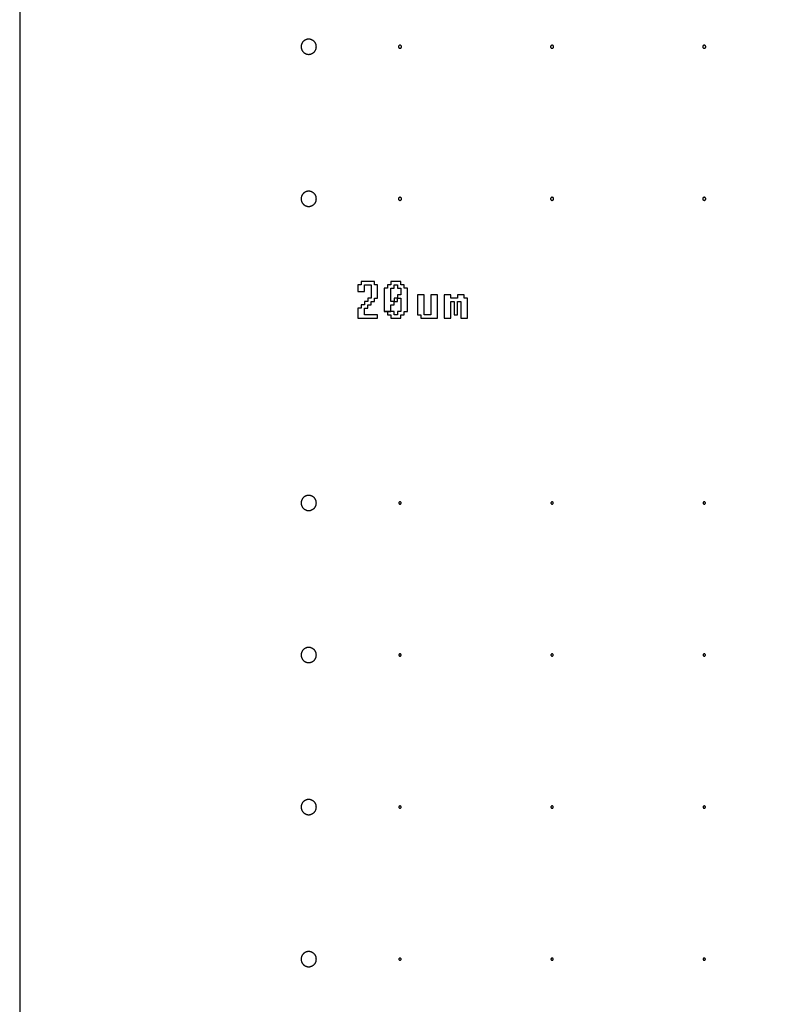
# Model space of a CAD drawing. Header units: millimetres. Extents: x 0 to 80, y 0 to 105.
# Tile 84 of 143: x 0 to 5, y 66 to 72. Entities that reach past the tile are written whole.
import ezdxf

# ---------------------------------------------------------------- set-up
doc = ezdxf.new("R2010")
doc.units = ezdxf.units.MM
doc.layers.add('CHROME', color=7, linetype='Continuous')
doc.layers.add('OUTLINE', color=1, linetype='Continuous')

msp = doc.modelspace()

# ---------------------------------------------------------------- linework, layer by layer
at = {"layer": 'CHROME'}
for points in [[(1.95, 72), (1.9499, 72.0025), (1.9498, 72.0049), (1.9495, 72.0073), (1.949, 72.0098), (1.9485, 72.0122), (1.9479, 72.0145), (1.9471, 72.0168), (1.9462, 72.0191), (1.9452, 72.0214), (1.9441, 72.0236), (1.9429, 72.0257), (1.9416, 72.0278), (1.9402, 72.0298), (1.9387, 72.0317), (1.9371, 72.0336), (1.9354, 72.0354), (1.9336, 72.0371), (1.9317, 72.0387), (1.9298, 72.0402), (1.9278, 72.0416), (1.9257, 72.0429), (1.9236, 72.0441), (1.9214, 72.0452), (1.9191, 72.0462), (1.9168, 72.0471), (1.9145, 72.0479), (1.9122, 72.0485), (1.9098, 72.049), (1.9073, 72.0495), (1.9049, 72.0498), (1.9025, 72.0499), (1.9, 72.05), (1.8975, 72.0499), (1.8951, 72.0498), (1.8927, 72.0495), (1.8902, 72.049), (1.8878, 72.0485), (1.8855, 72.0479), (1.8832, 72.0471), (1.8809, 72.0462), (1.8786, 72.0452), (1.8764, 72.0441), (1.8743, 72.0429), (1.8722, 72.0416), (1.8702, 72.0402), (1.8683, 72.0387), (1.8664, 72.0371), (1.8646, 72.0354), (1.8629, 72.0336), (1.8613, 72.0317), (1.8598, 72.0298), (1.8584, 72.0278), (1.8571, 72.0257), (1.8559, 72.0236), (1.8548, 72.0214), (1.8538, 72.0191), (1.8529, 72.0168), (1.8521, 72.0145), (1.8515, 72.0122), (1.851, 72.0098), (1.8505, 72.0073), (1.8502, 72.0049), (1.8501, 72.0025), (1.85, 72), (1.8501, 71.9975), (1.8502, 71.9951), (1.8505, 71.9927), (1.851, 71.9902), (1.8515, 71.9878), (1.8521, 71.9855), (1.8529, 71.9832), (1.8538, 71.9809), (1.8548, 71.9786), (1.8559, 71.9764), (1.8571, 71.9743), (1.8584, 71.9722), (1.8598, 71.9702), (1.8613, 71.9683), (1.8629, 71.9664), (1.8646, 71.9646), (1.8664, 71.9629), (1.8683, 71.9613), (1.8702, 71.9598), (1.8722, 71.9584), (1.8743, 71.9571), (1.8764, 71.9559), (1.8786, 71.9548), (1.8809, 71.9538), (1.8832, 71.9529), (1.8855, 71.9521), (1.8878, 71.9515), (1.8902, 71.951), (1.8927, 71.9505), (1.8951, 71.9502), (1.8975, 71.9501), (1.9, 71.95), (1.9025, 71.9501), (1.9049, 71.9502), (1.9073, 71.9505), (1.9098, 71.951), (1.9122, 71.9515), (1.9145, 71.9521), (1.9168, 71.9529), (1.9191, 71.9538), (1.9214, 71.9548), (1.9236, 71.9559), (1.9257, 71.9571), (1.9278, 71.9584), (1.9298, 71.9598), (1.9317, 71.9613), (1.9336, 71.9629), (1.9354, 71.9646), (1.9371, 71.9664), (1.9387, 71.9683), (1.9402, 71.9702), (1.9416, 71.9722), (1.9429, 71.9743), (1.9441, 71.9764), (1.9452, 71.9786), (1.9462, 71.9809), (1.9471, 71.9832), (1.9479, 71.9855), (1.9485, 71.9878), (1.949, 71.9902), (1.9495, 71.9927), (1.9498, 71.9951), (1.9499, 71.9975)], [(2.51, 72), (2.51, 72.001), (2.5098, 72.002), (2.5096, 72.0029), (2.5092, 72.0038), (2.5088, 72.0047), (2.5083, 72.0056), (2.5077, 72.0063), (2.5071, 72.0071), (2.5063, 72.0077), (2.5056, 72.0083), (2.5047, 72.0088), (2.5038, 72.0092), (2.5029, 72.0096), (2.502, 72.0098), (2.501, 72.01), (2.5, 72.01), (2.499, 72.01), (2.498, 72.0098), (2.4971, 72.0096), (2.4962, 72.0092), (2.4953, 72.0088), (2.4944, 72.0083), (2.4937, 72.0077), (2.4929, 72.0071), (2.4923, 72.0063), (2.4917, 72.0056), (2.4912, 72.0047), (2.4908, 72.0038), (2.4904, 72.0029), (2.4902, 72.002), (2.49, 72.001), (2.49, 72), (2.49, 71.999), (2.4902, 71.998), (2.4904, 71.9971), (2.4908, 71.9962), (2.4912, 71.9953), (2.4917, 71.9944), (2.4923, 71.9937), (2.4929, 71.9929), (2.4937, 71.9923), (2.4944, 71.9917), (2.4953, 71.9912), (2.4962, 71.9908), (2.4971, 71.9904), (2.498, 71.9902), (2.499, 71.99), (2.5, 71.99), (2.501, 71.99), (2.502, 71.9902), (2.5029, 71.9904), (2.5038, 71.9908), (2.5047, 71.9912), (2.5056, 71.9917), (2.5063, 71.9923), (2.5071, 71.9929), (2.5077, 71.9937), (2.5083, 71.9944), (2.5088, 71.9953), (2.5092, 71.9962), (2.5096, 71.9971), (2.5098, 71.998), (2.51, 71.999)], [(3.51, 72), (3.51, 72.001), (3.5098, 72.002), (3.5096, 72.0029), (3.5092, 72.0038), (3.5088, 72.0047), (3.5083, 72.0056), (3.5077, 72.0063), (3.5071, 72.0071), (3.5063, 72.0077), (3.5056, 72.0083), (3.5047, 72.0088), (3.5038, 72.0092), (3.5029, 72.0096), (3.502, 72.0098), (3.501, 72.01), (3.5, 72.01), (3.499, 72.01), (3.498, 72.0098), (3.4971, 72.0096), (3.4962, 72.0092), (3.4953, 72.0088), (3.4944, 72.0083), (3.4937, 72.0077), (3.4929, 72.0071), (3.4923, 72.0063), (3.4917, 72.0056), (3.4912, 72.0047), (3.4908, 72.0038), (3.4904, 72.0029), (3.4902, 72.002), (3.49, 72.001), (3.49, 72), (3.49, 71.999), (3.4902, 71.998), (3.4904, 71.9971), (3.4908, 71.9962), (3.4912, 71.9953), (3.4917, 71.9944), (3.4923, 71.9937), (3.4929, 71.9929), (3.4937, 71.9923), (3.4944, 71.9917), (3.4953, 71.9912), (3.4962, 71.9908), (3.4971, 71.9904), (3.498, 71.9902), (3.499, 71.99), (3.5, 71.99), (3.501, 71.99), (3.502, 71.9902), (3.5029, 71.9904), (3.5038, 71.9908), (3.5047, 71.9912), (3.5056, 71.9917), (3.5063, 71.9923), (3.5071, 71.9929), (3.5077, 71.9937), (3.5083, 71.9944), (3.5088, 71.9953), (3.5092, 71.9962), (3.5096, 71.9971), (3.5098, 71.998), (3.51, 71.999)], [(4.51, 72), (4.51, 72.001), (4.5098, 72.002), (4.5096, 72.0029), (4.5092, 72.0038), (4.5088, 72.0047), (4.5083, 72.0056), (4.5077, 72.0063), (4.5071, 72.0071), (4.5063, 72.0077), (4.5056, 72.0083), (4.5047, 72.0088), (4.5038, 72.0092), (4.5029, 72.0096), (4.502, 72.0098), (4.501, 72.01), (4.5, 72.01), (4.499, 72.01), (4.498, 72.0098), (4.4971, 72.0096), (4.4962, 72.0092), (4.4953, 72.0088), (4.4944, 72.0083), (4.4937, 72.0077), (4.4929, 72.0071), (4.4923, 72.0063), (4.4917, 72.0056), (4.4912, 72.0047), (4.4908, 72.0038), (4.4904, 72.0029), (4.4902, 72.002), (4.49, 72.001), (4.49, 72), (4.49, 71.999), (4.4902, 71.998), (4.4904, 71.9971), (4.4908, 71.9962), (4.4912, 71.9953), (4.4917, 71.9944), (4.4923, 71.9937), (4.4929, 71.9929), (4.4937, 71.9923), (4.4944, 71.9917), (4.4953, 71.9912), (4.4962, 71.9908), (4.4971, 71.9904), (4.498, 71.9902), (4.499, 71.99), (4.5, 71.99), (4.501, 71.99), (4.502, 71.9902), (4.5029, 71.9904), (4.5038, 71.9908), (4.5047, 71.9912), (4.5056, 71.9917), (4.5063, 71.9923), (4.5071, 71.9929), (4.5077, 71.9937), (4.5083, 71.9944), (4.5088, 71.9953), (4.5092, 71.9962), (4.5096, 71.9971), (4.5098, 71.998), (4.51, 71.999)], [(1.95, 71), (1.9499, 71.0025), (1.9498, 71.0049), (1.9495, 71.0073), (1.949, 71.0098), (1.9485, 71.0122), (1.9479, 71.0145), (1.9471, 71.0168), (1.9462, 71.0191), (1.9452, 71.0214), (1.9441, 71.0236), (1.9429, 71.0257), (1.9416, 71.0278), (1.9402, 71.0298), (1.9387, 71.0317), (1.9371, 71.0336), (1.9354, 71.0354), (1.9336, 71.0371), (1.9317, 71.0387), (1.9298, 71.0402), (1.9278, 71.0416), (1.9257, 71.0429), (1.9236, 71.0441), (1.9214, 71.0452), (1.9191, 71.0462), (1.9168, 71.0471), (1.9145, 71.0479), (1.9122, 71.0485), (1.9098, 71.049), (1.9073, 71.0495), (1.9049, 71.0498), (1.9025, 71.0499), (1.9, 71.05), (1.8975, 71.0499), (1.8951, 71.0498), (1.8927, 71.0495), (1.8902, 71.049), (1.8878, 71.0485), (1.8855, 71.0479), (1.8832, 71.0471), (1.8809, 71.0462), (1.8786, 71.0452), (1.8764, 71.0441), (1.8743, 71.0429), (1.8722, 71.0416), (1.8702, 71.0402), (1.8683, 71.0387), (1.8664, 71.0371), (1.8646, 71.0354), (1.8629, 71.0336), (1.8613, 71.0317), (1.8598, 71.0298), (1.8584, 71.0278), (1.8571, 71.0257), (1.8559, 71.0236), (1.8548, 71.0214), (1.8538, 71.0191), (1.8529, 71.0168), (1.8521, 71.0145), (1.8515, 71.0122), (1.851, 71.0098), (1.8505, 71.0073), (1.8502, 71.0049), (1.8501, 71.0025), (1.85, 71), (1.8501, 70.9975), (1.8502, 70.9951), (1.8505, 70.9927), (1.851, 70.9902), (1.8515, 70.9878), (1.8521, 70.9855), (1.8529, 70.9832), (1.8538, 70.9809), (1.8548, 70.9786), (1.8559, 70.9764), (1.8571, 70.9743), (1.8584, 70.9722), (1.8598, 70.9702), (1.8613, 70.9683), (1.8629, 70.9664), (1.8646, 70.9646), (1.8664, 70.9629), (1.8683, 70.9613), (1.8702, 70.9598), (1.8722, 70.9584), (1.8743, 70.9571), (1.8764, 70.9559), (1.8786, 70.9548), (1.8809, 70.9538), (1.8832, 70.9529), (1.8855, 70.9521), (1.8878, 70.9515), (1.8902, 70.951), (1.8927, 70.9505), (1.8951, 70.9502), (1.8975, 70.9501), (1.9, 70.95), (1.9025, 70.9501), (1.9049, 70.9502), (1.9073, 70.9505), (1.9098, 70.951), (1.9122, 70.9515), (1.9145, 70.9521), (1.9168, 70.9529), (1.9191, 70.9538), (1.9214, 70.9548), (1.9236, 70.9559), (1.9257, 70.9571), (1.9278, 70.9584), (1.9298, 70.9598), (1.9317, 70.9613), (1.9336, 70.9629), (1.9354, 70.9646), (1.9371, 70.9664), (1.9387, 70.9683), (1.9402, 70.9702), (1.9416, 70.9722), (1.9429, 70.9743), (1.9441, 70.9764), (1.9452, 70.9786), (1.9462, 70.9809), (1.9471, 70.9832), (1.9479, 70.9855), (1.9485, 70.9878), (1.949, 70.9902), (1.9495, 70.9927), (1.9498, 70.9951), (1.9499, 70.9975)], [(2.51, 71), (2.51, 71.001), (2.5098, 71.002), (2.5096, 71.0029), (2.5092, 71.0038), (2.5088, 71.0047), (2.5083, 71.0056), (2.5077, 71.0063), (2.5071, 71.0071), (2.5063, 71.0077), (2.5056, 71.0083), (2.5047, 71.0088), (2.5038, 71.0092), (2.5029, 71.0096), (2.502, 71.0098), (2.501, 71.01), (2.5, 71.01), (2.499, 71.01), (2.498, 71.0098), (2.4971, 71.0096), (2.4962, 71.0092), (2.4953, 71.0088), (2.4944, 71.0083), (2.4937, 71.0077), (2.4929, 71.0071), (2.4923, 71.0063), (2.4917, 71.0056), (2.4912, 71.0047), (2.4908, 71.0038), (2.4904, 71.0029), (2.4902, 71.002), (2.49, 71.001), (2.49, 71), (2.49, 70.999), (2.4902, 70.998), (2.4904, 70.9971), (2.4908, 70.9962), (2.4912, 70.9953), (2.4917, 70.9944), (2.4923, 70.9937), (2.4929, 70.9929), (2.4937, 70.9923), (2.4944, 70.9917), (2.4953, 70.9912), (2.4962, 70.9908), (2.4971, 70.9904), (2.498, 70.9902), (2.499, 70.99), (2.5, 70.99), (2.501, 70.99), (2.502, 70.9902), (2.5029, 70.9904), (2.5038, 70.9908), (2.5047, 70.9912), (2.5056, 70.9917), (2.5063, 70.9923), (2.5071, 70.9929), (2.5077, 70.9937), (2.5083, 70.9944), (2.5088, 70.9953), (2.5092, 70.9962), (2.5096, 70.9971), (2.5098, 70.998), (2.51, 70.999)], [(3.51, 71), (3.51, 71.001), (3.5098, 71.002), (3.5096, 71.0029), (3.5092, 71.0038), (3.5088, 71.0047), (3.5083, 71.0056), (3.5077, 71.0063), (3.5071, 71.0071), (3.5063, 71.0077), (3.5056, 71.0083), (3.5047, 71.0088), (3.5038, 71.0092), (3.5029, 71.0096), (3.502, 71.0098), (3.501, 71.01), (3.5, 71.01), (3.499, 71.01), (3.498, 71.0098), (3.4971, 71.0096), (3.4962, 71.0092), (3.4953, 71.0088), (3.4944, 71.0083), (3.4937, 71.0077), (3.4929, 71.0071), (3.4923, 71.0063), (3.4917, 71.0056), (3.4912, 71.0047), (3.4908, 71.0038), (3.4904, 71.0029), (3.4902, 71.002), (3.49, 71.001), (3.49, 71), (3.49, 70.999), (3.4902, 70.998), (3.4904, 70.9971), (3.4908, 70.9962), (3.4912, 70.9953), (3.4917, 70.9944), (3.4923, 70.9937), (3.4929, 70.9929), (3.4937, 70.9923), (3.4944, 70.9917), (3.4953, 70.9912), (3.4962, 70.9908), (3.4971, 70.9904), (3.498, 70.9902), (3.499, 70.99), (3.5, 70.99), (3.501, 70.99), (3.502, 70.9902), (3.5029, 70.9904), (3.5038, 70.9908), (3.5047, 70.9912), (3.5056, 70.9917), (3.5063, 70.9923), (3.5071, 70.9929), (3.5077, 70.9937), (3.5083, 70.9944), (3.5088, 70.9953), (3.5092, 70.9962), (3.5096, 70.9971), (3.5098, 70.998), (3.51, 70.999)], [(4.51, 71), (4.51, 71.001), (4.5098, 71.002), (4.5096, 71.0029), (4.5092, 71.0038), (4.5088, 71.0047), (4.5083, 71.0056), (4.5077, 71.0063), (4.5071, 71.0071), (4.5063, 71.0077), (4.5056, 71.0083), (4.5047, 71.0088), (4.5038, 71.0092), (4.5029, 71.0096), (4.502, 71.0098), (4.501, 71.01), (4.5, 71.01), (4.499, 71.01), (4.498, 71.0098), (4.4971, 71.0096), (4.4962, 71.0092), (4.4953, 71.0088), (4.4944, 71.0083), (4.4937, 71.0077), (4.4929, 71.0071), (4.4923, 71.0063), (4.4917, 71.0056), (4.4912, 71.0047), (4.4908, 71.0038), (4.4904, 71.0029), (4.4902, 71.002), (4.49, 71.001), (4.49, 71), (4.49, 70.999), (4.4902, 70.998), (4.4904, 70.9971), (4.4908, 70.9962), (4.4912, 70.9953), (4.4917, 70.9944), (4.4923, 70.9937), (4.4929, 70.9929), (4.4937, 70.9923), (4.4944, 70.9917), (4.4953, 70.9912), (4.4962, 70.9908), (4.4971, 70.9904), (4.498, 70.9902), (4.499, 70.99), (4.5, 70.99), (4.501, 70.99), (4.502, 70.9902), (4.5029, 70.9904), (4.5038, 70.9908), (4.5047, 70.9912), (4.5056, 70.9917), (4.5063, 70.9923), (4.5071, 70.9929), (4.5077, 70.9937), (4.5083, 70.9944), (4.5088, 70.9953), (4.5092, 70.9962), (4.5096, 70.9971), (4.5098, 70.998), (4.51, 70.999)], [(2.2219, 70.3906), (2.2656, 70.3906), (2.2656, 70.4344), (2.3094, 70.4344), (2.3094, 70.3469), (2.2875, 70.3469), (2.2875, 70.325), (2.2656, 70.325), (2.2656, 70.3031), (2.2438, 70.3031), (2.2438, 70.2812), (2.2219, 70.2812), (2.2219, 70.2156), (2.3531, 70.2156), (2.3531, 70.2375), (2.2656, 70.2375), (2.2656, 70.2812), (2.2875, 70.2812), (2.2875, 70.3031), (2.3094, 70.3031), (2.3094, 70.325), (2.3313, 70.325), (2.3313, 70.3469), (2.3531, 70.3469), (2.3531, 70.4344), (2.3313, 70.4344), (2.3313, 70.4563), (2.2438, 70.4563), (2.2438, 70.4344), (2.2219, 70.4344)], [(2.5281, 70.2594), (2.55, 70.2594), (2.55, 70.4125), (2.5281, 70.4125), (2.5281, 70.4344), (2.5063, 70.4344), (2.5063, 70.4563), (2.4406, 70.4563), (2.4406, 70.4344), (2.4188, 70.4344), (2.4188, 70.4125), (2.3969, 70.4125), (2.3969, 70.2594), (2.4406, 70.2594), (2.4406, 70.3031), (2.4625, 70.3031), (2.4625, 70.325), (2.4406, 70.325), (2.4406, 70.4125), (2.4625, 70.4125), (2.4625, 70.4344), (2.4844, 70.4344), (2.4844, 70.4125), (2.5063, 70.4125), (2.5063, 70.3688), (2.4844, 70.3688), (2.4844, 70.3469), (2.5063, 70.3469), (2.5063, 70.2594), (2.4844, 70.2594), (2.4844, 70.2375), (2.4625, 70.2375), (2.4625, 70.2594), (2.4406, 70.2594), (2.3969, 70.2594), (2.4188, 70.2594), (2.4188, 70.2375), (2.4406, 70.2375), (2.4406, 70.2156), (2.5063, 70.2156), (2.5063, 70.2375), (2.5281, 70.2375)], [(2.4844, 70.3469), (2.4625, 70.3469), (2.4625, 70.325), (2.4844, 70.325)], [(2.6375, 70.2375), (2.6375, 70.2156), (2.7469, 70.2156), (2.7469, 70.3688), (2.7031, 70.3688), (2.7031, 70.2375), (2.6594, 70.2375), (2.6594, 70.3688), (2.6156, 70.3688), (2.6156, 70.2375)], [(2.8344, 70.2156), (2.8344, 70.325), (2.8562, 70.325), (2.8562, 70.2375), (2.8781, 70.2375), (2.8781, 70.325), (2.9, 70.325), (2.9, 70.2156), (2.9438, 70.2156), (2.9438, 70.3469), (2.9219, 70.3469), (2.9219, 70.3688), (2.8781, 70.3688), (2.8781, 70.3469), (2.8344, 70.3469), (2.8344, 70.3688), (2.7906, 70.3688), (2.7906, 70.2156)], [(1.95, 69), (1.9499, 69.0025), (1.9498, 69.0049), (1.9495, 69.0073), (1.949, 69.0098), (1.9485, 69.0122), (1.9479, 69.0145), (1.9471, 69.0168), (1.9462, 69.0191), (1.9452, 69.0214), (1.9441, 69.0236), (1.9429, 69.0257), (1.9416, 69.0278), (1.9402, 69.0298), (1.9387, 69.0317), (1.9371, 69.0336), (1.9354, 69.0354), (1.9336, 69.0371), (1.9317, 69.0387), (1.9298, 69.0402), (1.9278, 69.0416), (1.9257, 69.0429), (1.9236, 69.0441), (1.9214, 69.0452), (1.9191, 69.0462), (1.9168, 69.0471), (1.9145, 69.0479), (1.9122, 69.0485), (1.9098, 69.049), (1.9073, 69.0495), (1.9049, 69.0498), (1.9025, 69.0499), (1.9, 69.05), (1.8975, 69.0499), (1.8951, 69.0498), (1.8927, 69.0495), (1.8902, 69.049), (1.8878, 69.0485), (1.8855, 69.0479), (1.8832, 69.0471), (1.8809, 69.0462), (1.8786, 69.0452), (1.8764, 69.0441), (1.8743, 69.0429), (1.8722, 69.0416), (1.8702, 69.0402), (1.8683, 69.0387), (1.8664, 69.0371), (1.8646, 69.0354), (1.8629, 69.0336), (1.8613, 69.0317), (1.8598, 69.0298), (1.8584, 69.0278), (1.8571, 69.0257), (1.8559, 69.0236), (1.8548, 69.0214), (1.8538, 69.0191), (1.8529, 69.0168), (1.8521, 69.0145), (1.8515, 69.0122), (1.851, 69.0098), (1.8505, 69.0073), (1.8502, 69.0049), (1.8501, 69.0025), (1.85, 69), (1.8501, 68.9975), (1.8502, 68.9951), (1.8505, 68.9927), (1.851, 68.9902), (1.8515, 68.9878), (1.8521, 68.9855), (1.8529, 68.9832), (1.8538, 68.9809), (1.8548, 68.9786), (1.8559, 68.9764), (1.8571, 68.9743), (1.8584, 68.9722), (1.8598, 68.9702), (1.8613, 68.9683), (1.8629, 68.9664), (1.8646, 68.9646), (1.8664, 68.9629), (1.8683, 68.9613), (1.8702, 68.9598), (1.8722, 68.9584), (1.8743, 68.9571), (1.8764, 68.9559), (1.8786, 68.9548), (1.8809, 68.9538), (1.8832, 68.9529), (1.8855, 68.9521), (1.8878, 68.9515), (1.8902, 68.951), (1.8927, 68.9505), (1.8951, 68.9502), (1.8975, 68.9501), (1.9, 68.95), (1.9025, 68.9501), (1.9049, 68.9502), (1.9073, 68.9505), (1.9098, 68.951), (1.9122, 68.9515), (1.9145, 68.9521), (1.9168, 68.9529), (1.9191, 68.9538), (1.9214, 68.9548), (1.9236, 68.9559), (1.9257, 68.9571), (1.9278, 68.9584), (1.9298, 68.9598), (1.9317, 68.9613), (1.9336, 68.9629), (1.9354, 68.9646), (1.9371, 68.9664), (1.9387, 68.9683), (1.9402, 68.9702), (1.9416, 68.9722), (1.9429, 68.9743), (1.9441, 68.9764), (1.9452, 68.9786), (1.9462, 68.9809), (1.9471, 68.9832), (1.9479, 68.9855), (1.9485, 68.9878), (1.949, 68.9902), (1.9495, 68.9927), (1.9498, 68.9951), (1.9499, 68.9975)], [(2.5075, 69), (2.5074, 69.0015), (2.507, 69.0029), (2.5063, 69.0042), (2.5053, 69.0053), (2.5042, 69.0063), (2.5029, 69.007), (2.5015, 69.0074), (2.5, 69.0075), (2.4985, 69.0074), (2.4971, 69.007), (2.4958, 69.0063), (2.4947, 69.0053), (2.4937, 69.0042), (2.493, 69.0029), (2.4926, 69.0015), (2.4925, 69), (2.4926, 68.9985), (2.493, 68.9971), (2.4937, 68.9958), (2.4947, 68.9947), (2.4958, 68.9937), (2.4971, 68.993), (2.4985, 68.9926), (2.5, 68.9925), (2.5015, 68.9926), (2.5029, 68.993), (2.5042, 68.9937), (2.5053, 68.9947), (2.5063, 68.9958), (2.507, 68.9971), (2.5074, 68.9985)], [(3.5075, 69), (3.5074, 69.0015), (3.507, 69.0029), (3.5063, 69.0042), (3.5053, 69.0053), (3.5042, 69.0063), (3.5029, 69.007), (3.5015, 69.0074), (3.5, 69.0075), (3.4985, 69.0074), (3.4971, 69.007), (3.4958, 69.0063), (3.4947, 69.0053), (3.4937, 69.0042), (3.493, 69.0029), (3.4926, 69.0015), (3.4925, 69), (3.4926, 68.9985), (3.493, 68.9971), (3.4937, 68.9958), (3.4947, 68.9947), (3.4958, 68.9937), (3.4971, 68.993), (3.4985, 68.9926), (3.5, 68.9925), (3.5015, 68.9926), (3.5029, 68.993), (3.5042, 68.9937), (3.5053, 68.9947), (3.5063, 68.9958), (3.507, 68.9971), (3.5074, 68.9985)], [(4.5075, 69), (4.5074, 69.0015), (4.507, 69.0029), (4.5063, 69.0042), (4.5053, 69.0053), (4.5042, 69.0063), (4.5029, 69.007), (4.5015, 69.0074), (4.5, 69.0075), (4.4985, 69.0074), (4.4971, 69.007), (4.4958, 69.0063), (4.4947, 69.0053), (4.4937, 69.0042), (4.493, 69.0029), (4.4926, 69.0015), (4.4925, 69), (4.4926, 68.9985), (4.493, 68.9971), (4.4937, 68.9958), (4.4947, 68.9947), (4.4958, 68.9937), (4.4971, 68.993), (4.4985, 68.9926), (4.5, 68.9925), (4.5015, 68.9926), (4.5029, 68.993), (4.5042, 68.9937), (4.5053, 68.9947), (4.5063, 68.9958), (4.507, 68.9971), (4.5074, 68.9985)], [(1.95, 68), (1.9499, 68.0025), (1.9498, 68.0049), (1.9495, 68.0073), (1.949, 68.0098), (1.9485, 68.0122), (1.9479, 68.0145), (1.9471, 68.0168), (1.9462, 68.0191), (1.9452, 68.0214), (1.9441, 68.0236), (1.9429, 68.0257), (1.9416, 68.0278), (1.9402, 68.0298), (1.9387, 68.0317), (1.9371, 68.0336), (1.9354, 68.0354), (1.9336, 68.0371), (1.9317, 68.0387), (1.9298, 68.0402), (1.9278, 68.0416), (1.9257, 68.0429), (1.9236, 68.0441), (1.9214, 68.0452), (1.9191, 68.0462), (1.9168, 68.0471), (1.9145, 68.0479), (1.9122, 68.0485), (1.9098, 68.049), (1.9073, 68.0495), (1.9049, 68.0498), (1.9025, 68.0499), (1.9, 68.05), (1.8975, 68.0499), (1.8951, 68.0498), (1.8927, 68.0495), (1.8902, 68.049), (1.8878, 68.0485), (1.8855, 68.0479), (1.8832, 68.0471), (1.8809, 68.0462), (1.8786, 68.0452), (1.8764, 68.0441), (1.8743, 68.0429), (1.8722, 68.0416), (1.8702, 68.0402), (1.8683, 68.0387), (1.8664, 68.0371), (1.8646, 68.0354), (1.8629, 68.0336), (1.8613, 68.0317), (1.8598, 68.0298), (1.8584, 68.0278), (1.8571, 68.0257), (1.8559, 68.0236), (1.8548, 68.0214), (1.8538, 68.0191), (1.8529, 68.0168), (1.8521, 68.0145), (1.8515, 68.0122), (1.851, 68.0098), (1.8505, 68.0073), (1.8502, 68.0049), (1.8501, 68.0025), (1.85, 68), (1.8501, 67.9975), (1.8502, 67.9951), (1.8505, 67.9927), (1.851, 67.9902), (1.8515, 67.9878), (1.8521, 67.9855), (1.8529, 67.9832), (1.8538, 67.9809), (1.8548, 67.9786), (1.8559, 67.9764), (1.8571, 67.9743), (1.8584, 67.9722), (1.8598, 67.9702), (1.8613, 67.9683), (1.8629, 67.9664), (1.8646, 67.9646), (1.8664, 67.9629), (1.8683, 67.9613), (1.8702, 67.9598), (1.8722, 67.9584), (1.8743, 67.9571), (1.8764, 67.9559), (1.8786, 67.9548), (1.8809, 67.9538), (1.8832, 67.9529), (1.8855, 67.9521), (1.8878, 67.9515), (1.8902, 67.951), (1.8927, 67.9505), (1.8951, 67.9502), (1.8975, 67.9501), (1.9, 67.95), (1.9025, 67.9501), (1.9049, 67.9502), (1.9073, 67.9505), (1.9098, 67.951), (1.9122, 67.9515), (1.9145, 67.9521), (1.9168, 67.9529), (1.9191, 67.9538), (1.9214, 67.9548), (1.9236, 67.9559), (1.9257, 67.9571), (1.9278, 67.9584), (1.9298, 67.9598), (1.9317, 67.9613), (1.9336, 67.9629), (1.9354, 67.9646), (1.9371, 67.9664), (1.9387, 67.9683), (1.9402, 67.9702), (1.9416, 67.9722), (1.9429, 67.9743), (1.9441, 67.9764), (1.9452, 67.9786), (1.9462, 67.9809), (1.9471, 67.9832), (1.9479, 67.9855), (1.9485, 67.9878), (1.949, 67.9902), (1.9495, 67.9927), (1.9498, 67.9951), (1.9499, 67.9975)], [(2.5075, 68), (2.5074, 68.0015), (2.507, 68.0029), (2.5063, 68.0042), (2.5053, 68.0053), (2.5042, 68.0063), (2.5029, 68.007), (2.5015, 68.0074), (2.5, 68.0075), (2.4985, 68.0074), (2.4971, 68.007), (2.4958, 68.0063), (2.4947, 68.0053), (2.4937, 68.0042), (2.493, 68.0029), (2.4926, 68.0015), (2.4925, 68), (2.4926, 67.9985), (2.493, 67.9971), (2.4937, 67.9958), (2.4947, 67.9947), (2.4958, 67.9937), (2.4971, 67.993), (2.4985, 67.9926), (2.5, 67.9925), (2.5015, 67.9926), (2.5029, 67.993), (2.5042, 67.9937), (2.5053, 67.9947), (2.5063, 67.9958), (2.507, 67.9971), (2.5074, 67.9985)], [(3.5075, 68), (3.5074, 68.0015), (3.507, 68.0029), (3.5063, 68.0042), (3.5053, 68.0053), (3.5042, 68.0063), (3.5029, 68.007), (3.5015, 68.0074), (3.5, 68.0075), (3.4985, 68.0074), (3.4971, 68.007), (3.4958, 68.0063), (3.4947, 68.0053), (3.4937, 68.0042), (3.493, 68.0029), (3.4926, 68.0015), (3.4925, 68), (3.4926, 67.9985), (3.493, 67.9971), (3.4937, 67.9958), (3.4947, 67.9947), (3.4958, 67.9937), (3.4971, 67.993), (3.4985, 67.9926), (3.5, 67.9925), (3.5015, 67.9926), (3.5029, 67.993), (3.5042, 67.9937), (3.5053, 67.9947), (3.5063, 67.9958), (3.507, 67.9971), (3.5074, 67.9985)], [(4.5075, 68), (4.5074, 68.0015), (4.507, 68.0029), (4.5063, 68.0042), (4.5053, 68.0053), (4.5042, 68.0063), (4.5029, 68.007), (4.5015, 68.0074), (4.5, 68.0075), (4.4985, 68.0074), (4.4971, 68.007), (4.4958, 68.0063), (4.4947, 68.0053), (4.4937, 68.0042), (4.493, 68.0029), (4.4926, 68.0015), (4.4925, 68), (4.4926, 67.9985), (4.493, 67.9971), (4.4937, 67.9958), (4.4947, 67.9947), (4.4958, 67.9937), (4.4971, 67.993), (4.4985, 67.9926), (4.5, 67.9925), (4.5015, 67.9926), (4.5029, 67.993), (4.5042, 67.9937), (4.5053, 67.9947), (4.5063, 67.9958), (4.507, 67.9971), (4.5074, 67.9985)], [(1.95, 67), (1.9499, 67.0025), (1.9498, 67.0049), (1.9495, 67.0073), (1.949, 67.0098), (1.9485, 67.0122), (1.9479, 67.0145), (1.9471, 67.0168), (1.9462, 67.0191), (1.9452, 67.0214), (1.9441, 67.0236), (1.9429, 67.0257), (1.9416, 67.0278), (1.9402, 67.0298), (1.9387, 67.0317), (1.9371, 67.0336), (1.9354, 67.0354), (1.9336, 67.0371), (1.9317, 67.0387), (1.9298, 67.0402), (1.9278, 67.0416), (1.9257, 67.0429), (1.9236, 67.0441), (1.9214, 67.0452), (1.9191, 67.0462), (1.9168, 67.0471), (1.9145, 67.0479), (1.9122, 67.0485), (1.9098, 67.049), (1.9073, 67.0495), (1.9049, 67.0498), (1.9025, 67.0499), (1.9, 67.05), (1.8975, 67.0499), (1.8951, 67.0498), (1.8927, 67.0495), (1.8902, 67.049), (1.8878, 67.0485), (1.8855, 67.0479), (1.8832, 67.0471), (1.8809, 67.0462), (1.8786, 67.0452), (1.8764, 67.0441), (1.8743, 67.0429), (1.8722, 67.0416), (1.8702, 67.0402), (1.8683, 67.0387), (1.8664, 67.0371), (1.8646, 67.0354), (1.8629, 67.0336), (1.8613, 67.0317), (1.8598, 67.0298), (1.8584, 67.0278), (1.8571, 67.0257), (1.8559, 67.0236), (1.8548, 67.0214), (1.8538, 67.0191), (1.8529, 67.0168), (1.8521, 67.0145), (1.8515, 67.0122), (1.851, 67.0098), (1.8505, 67.0073), (1.8502, 67.0049), (1.8501, 67.0025), (1.85, 67), (1.8501, 66.9975), (1.8502, 66.9951), (1.8505, 66.9927), (1.851, 66.9902), (1.8515, 66.9878), (1.8521, 66.9855), (1.8529, 66.9832), (1.8538, 66.9809), (1.8548, 66.9786), (1.8559, 66.9764), (1.8571, 66.9743), (1.8584, 66.9722), (1.8598, 66.9702), (1.8613, 66.9683), (1.8629, 66.9664), (1.8646, 66.9646), (1.8664, 66.9629), (1.8683, 66.9613), (1.8702, 66.9598), (1.8722, 66.9584), (1.8743, 66.9571), (1.8764, 66.9559), (1.8786, 66.9548), (1.8809, 66.9538), (1.8832, 66.9529), (1.8855, 66.9521), (1.8878, 66.9515), (1.8902, 66.951), (1.8927, 66.9505), (1.8951, 66.9502), (1.8975, 66.9501), (1.9, 66.95), (1.9025, 66.9501), (1.9049, 66.9502), (1.9073, 66.9505), (1.9098, 66.951), (1.9122, 66.9515), (1.9145, 66.9521), (1.9168, 66.9529), (1.9191, 66.9538), (1.9214, 66.9548), (1.9236, 66.9559), (1.9257, 66.9571), (1.9278, 66.9584), (1.9298, 66.9598), (1.9317, 66.9613), (1.9336, 66.9629), (1.9354, 66.9646), (1.9371, 66.9664), (1.9387, 66.9683), (1.9402, 66.9702), (1.9416, 66.9722), (1.9429, 66.9743), (1.9441, 66.9764), (1.9452, 66.9786), (1.9462, 66.9809), (1.9471, 66.9832), (1.9479, 66.9855), (1.9485, 66.9878), (1.949, 66.9902), (1.9495, 66.9927), (1.9498, 66.9951), (1.9499, 66.9975)], [(2.5075, 67), (2.5074, 67.0015), (2.507, 67.0029), (2.5063, 67.0042), (2.5053, 67.0053), (2.5042, 67.0063), (2.5029, 67.007), (2.5015, 67.0074), (2.5, 67.0075), (2.4985, 67.0074), (2.4971, 67.007), (2.4958, 67.0063), (2.4947, 67.0053), (2.4937, 67.0042), (2.493, 67.0029), (2.4926, 67.0015), (2.4925, 67), (2.4926, 66.9985), (2.493, 66.9971), (2.4937, 66.9958), (2.4947, 66.9947), (2.4958, 66.9937), (2.4971, 66.993), (2.4985, 66.9926), (2.5, 66.9925), (2.5015, 66.9926), (2.5029, 66.993), (2.5042, 66.9937), (2.5053, 66.9947), (2.5063, 66.9958), (2.507, 66.9971), (2.5074, 66.9985)], [(3.5075, 67), (3.5074, 67.0015), (3.507, 67.0029), (3.5063, 67.0042), (3.5053, 67.0053), (3.5042, 67.0063), (3.5029, 67.007), (3.5015, 67.0074), (3.5, 67.0075), (3.4985, 67.0074), (3.4971, 67.007), (3.4958, 67.0063), (3.4947, 67.0053), (3.4937, 67.0042), (3.493, 67.0029), (3.4926, 67.0015), (3.4925, 67), (3.4926, 66.9985), (3.493, 66.9971), (3.4937, 66.9958), (3.4947, 66.9947), (3.4958, 66.9937), (3.4971, 66.993), (3.4985, 66.9926), (3.5, 66.9925), (3.5015, 66.9926), (3.5029, 66.993), (3.5042, 66.9937), (3.5053, 66.9947), (3.5063, 66.9958), (3.507, 66.9971), (3.5074, 66.9985)], [(4.5075, 67), (4.5074, 67.0015), (4.507, 67.0029), (4.5063, 67.0042), (4.5053, 67.0053), (4.5042, 67.0063), (4.5029, 67.007), (4.5015, 67.0074), (4.5, 67.0075), (4.4985, 67.0074), (4.4971, 67.007), (4.4958, 67.0063), (4.4947, 67.0053), (4.4937, 67.0042), (4.493, 67.0029), (4.4926, 67.0015), (4.4925, 67), (4.4926, 66.9985), (4.493, 66.9971), (4.4937, 66.9958), (4.4947, 66.9947), (4.4958, 66.9937), (4.4971, 66.993), (4.4985, 66.9926), (4.5, 66.9925), (4.5015, 66.9926), (4.5029, 66.993), (4.5042, 66.9937), (4.5053, 66.9947), (4.5063, 66.9958), (4.507, 66.9971), (4.5074, 66.9985)], [(1.95, 66), (1.9499, 66.0025), (1.9498, 66.0049), (1.9495, 66.0073), (1.949, 66.0098), (1.9485, 66.0122), (1.9479, 66.0145), (1.9471, 66.0168), (1.9462, 66.0191), (1.9452, 66.0214), (1.9441, 66.0236), (1.9429, 66.0257), (1.9416, 66.0278), (1.9402, 66.0298), (1.9387, 66.0317), (1.9371, 66.0336), (1.9354, 66.0354), (1.9336, 66.0371), (1.9317, 66.0387), (1.9298, 66.0402), (1.9278, 66.0416), (1.9257, 66.0429), (1.9236, 66.0441), (1.9214, 66.0452), (1.9191, 66.0462), (1.9168, 66.0471), (1.9145, 66.0479), (1.9122, 66.0485), (1.9098, 66.049), (1.9073, 66.0495), (1.9049, 66.0498), (1.9025, 66.0499), (1.9, 66.05), (1.8975, 66.0499), (1.8951, 66.0498), (1.8927, 66.0495), (1.8902, 66.049), (1.8878, 66.0485), (1.8855, 66.0479), (1.8832, 66.0471), (1.8809, 66.0462), (1.8786, 66.0452), (1.8764, 66.0441), (1.8743, 66.0429), (1.8722, 66.0416), (1.8702, 66.0402), (1.8683, 66.0387), (1.8664, 66.0371), (1.8646, 66.0354), (1.8629, 66.0336), (1.8613, 66.0317), (1.8598, 66.0298), (1.8584, 66.0278), (1.8571, 66.0257), (1.8559, 66.0236), (1.8548, 66.0214), (1.8538, 66.0191), (1.8529, 66.0168), (1.8521, 66.0145), (1.8515, 66.0122), (1.851, 66.0098), (1.8505, 66.0073), (1.8502, 66.0049), (1.8501, 66.0025), (1.85, 66), (1.8501, 65.9975), (1.8502, 65.9951), (1.8505, 65.9927), (1.851, 65.9902), (1.8515, 65.9878), (1.8521, 65.9855), (1.8529, 65.9832), (1.8538, 65.9809), (1.8548, 65.9786), (1.8559, 65.9764), (1.8571, 65.9743), (1.8584, 65.9722), (1.8598, 65.9702), (1.8613, 65.9683), (1.8629, 65.9664), (1.8646, 65.9646), (1.8664, 65.9629), (1.8683, 65.9613), (1.8702, 65.9598), (1.8722, 65.9584), (1.8743, 65.9571), (1.8764, 65.9559), (1.8786, 65.9548), (1.8809, 65.9538), (1.8832, 65.9529), (1.8855, 65.9521), (1.8878, 65.9515), (1.8902, 65.951), (1.8927, 65.9505), (1.8951, 65.9502), (1.8975, 65.9501), (1.9, 65.95), (1.9025, 65.9501), (1.9049, 65.9502), (1.9073, 65.9505), (1.9098, 65.951), (1.9122, 65.9515), (1.9145, 65.9521), (1.9168, 65.9529), (1.9191, 65.9538), (1.9214, 65.9548), (1.9236, 65.9559), (1.9257, 65.9571), (1.9278, 65.9584), (1.9298, 65.9598), (1.9317, 65.9613), (1.9336, 65.9629), (1.9354, 65.9646), (1.9371, 65.9664), (1.9387, 65.9683), (1.9402, 65.9702), (1.9416, 65.9722), (1.9429, 65.9743), (1.9441, 65.9764), (1.9452, 65.9786), (1.9462, 65.9809), (1.9471, 65.9832), (1.9479, 65.9855), (1.9485, 65.9878), (1.949, 65.9902), (1.9495, 65.9927), (1.9498, 65.9951), (1.9499, 65.9975)], [(2.5075, 66), (2.5074, 66.0015), (2.507, 66.0029), (2.5063, 66.0042), (2.5053, 66.0053), (2.5042, 66.0063), (2.5029, 66.007), (2.5015, 66.0074), (2.5, 66.0075), (2.4985, 66.0074), (2.4971, 66.007), (2.4958, 66.0063), (2.4947, 66.0053), (2.4937, 66.0042), (2.493, 66.0029), (2.4926, 66.0015), (2.4925, 66), (2.4926, 65.9985), (2.493, 65.9971), (2.4937, 65.9958), (2.4947, 65.9947), (2.4958, 65.9937), (2.4971, 65.993), (2.4985, 65.9926), (2.5, 65.9925), (2.5015, 65.9926), (2.5029, 65.993), (2.5042, 65.9937), (2.5053, 65.9947), (2.5063, 65.9958), (2.507, 65.9971), (2.5074, 65.9985)], [(3.5075, 66), (3.5074, 66.0015), (3.507, 66.0029), (3.5063, 66.0042), (3.5053, 66.0053), (3.5042, 66.0063), (3.5029, 66.007), (3.5015, 66.0074), (3.5, 66.0075), (3.4985, 66.0074), (3.4971, 66.007), (3.4958, 66.0063), (3.4947, 66.0053), (3.4937, 66.0042), (3.493, 66.0029), (3.4926, 66.0015), (3.4925, 66), (3.4926, 65.9985), (3.493, 65.9971), (3.4937, 65.9958), (3.4947, 65.9947), (3.4958, 65.9937), (3.4971, 65.993), (3.4985, 65.9926), (3.5, 65.9925), (3.5015, 65.9926), (3.5029, 65.993), (3.5042, 65.9937), (3.5053, 65.9947), (3.5063, 65.9958), (3.507, 65.9971), (3.5074, 65.9985)], [(4.5075, 66), (4.5074, 66.0015), (4.507, 66.0029), (4.5063, 66.0042), (4.5053, 66.0053), (4.5042, 66.0063), (4.5029, 66.007), (4.5015, 66.0074), (4.5, 66.0075), (4.4985, 66.0074), (4.4971, 66.007), (4.4958, 66.0063), (4.4947, 66.0053), (4.4937, 66.0042), (4.493, 66.0029), (4.4926, 66.0015), (4.4925, 66), (4.4926, 65.9985), (4.493, 65.9971), (4.4937, 65.9958), (4.4947, 65.9947), (4.4958, 65.9937), (4.4971, 65.993), (4.4985, 65.9926), (4.5, 65.9925), (4.5015, 65.9926), (4.5029, 65.993), (4.5042, 65.9937), (4.5053, 65.9947), (4.5063, 65.9958), (4.507, 65.9971), (4.5074, 65.9985)]]:
    msp.add_lwpolyline(points, close=True, dxfattribs=at)
at = {"layer": 'OUTLINE'}
msp.add_lwpolyline([(0, 0), (80, 0), (80, 105), (0, 105)], close=True, dxfattribs=at)

doc.saveas('drawing.dxf')
